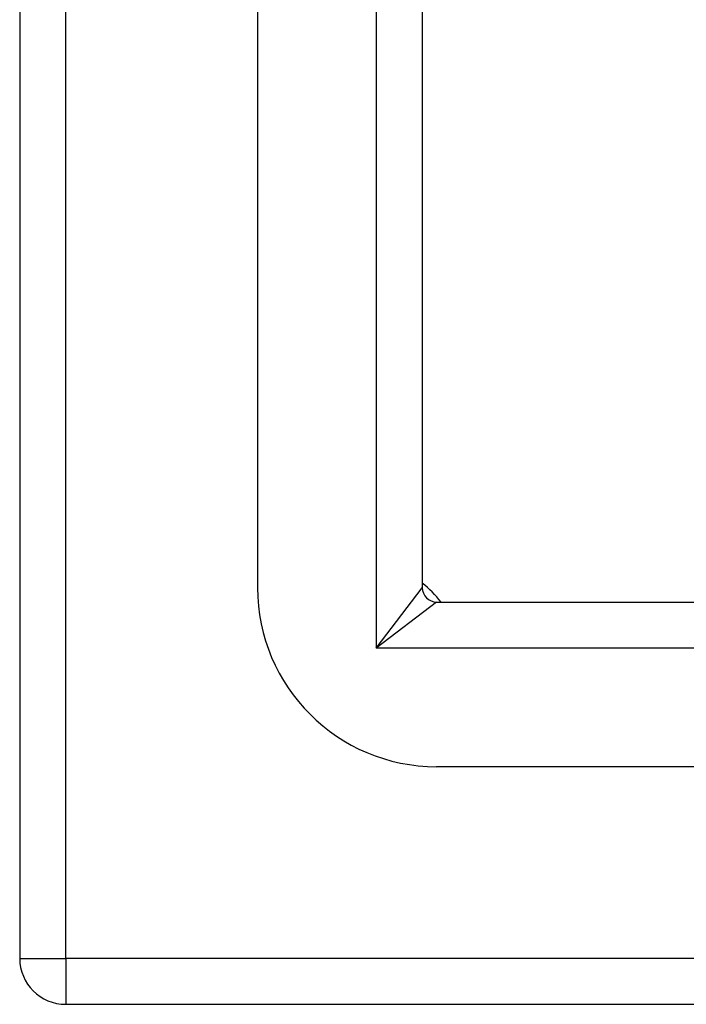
# Model space of a CAD drawing. Header units: inches. Extents: x 0 to 215, y -25 to 140.
# Tile 3 of 63: x 92.94 to 94.38, y 58.65 to 60.77. Entities that reach past the tile are written whole.
import ezdxf

# ---------------------------------------------------------------- set-up
doc = ezdxf.new("R2010")
doc.units = ezdxf.units.IN
doc.header["$LTSCALE"] = 12.924396
doc.header["$MEASUREMENT"] = 0
doc.layers.add('Visible Edges(ANSI)', color=7, linetype='Continuous', lineweight=25)
doc.layers.add('Visible Tangent Edges(ANSI)', color=7, linetype='Continuous', lineweight=25)

msp = doc.modelspace()

# ---------------------------------------------------------------- linework, layer by layer
at = {"layer": 'Visible Edges(ANSI)'}
for p, q in [((92.9449, 88.5555), (92.9449, 58.7504)), ((93.4567, 87.7572), (93.4567, 59.5486)), ((93.8111, 87.7572), (93.8111, 59.5486)), ((93.8421, 59.5176), (122.0507, 59.5176)), ((93.8421, 59.1633), (122.0507, 59.1633)), ((93.0439, 58.6514), (122.8489, 58.6514))]:
    msp.add_line(p, q, dxfattribs=at)
for centre, radius, start, end in [((93.8421, 59.5486), 0.3854, 180, 270), ((93.6949, 59.4015), 0.195, 36.5553, 53.4447), ((93.8421, 59.5486), 0.031, 180, 270), ((93.0439, 58.7504), 0.099, 180, 270)]:
    msp.add_arc(centre, radius, start, end, dxfattribs=at)
at = {"layer": 'Visible Tangent Edges(ANSI)'}
for p, q in [((93.0439, 58.7504), (93.0439, 88.5555)), ((93.7121, 87.8873), (93.7121, 59.4186)), ((93.7121, 59.4186), (93.8111, 59.5486)), ((93.8421, 59.5176), (93.7121, 59.4186)), ((122.1807, 59.4186), (93.7121, 59.4186)), ((92.9449, 58.7504), (93.0439, 58.7504)), ((122.8489, 58.7504), (93.0439, 58.7504)), ((93.0439, 58.7504), (93.0439, 58.6514))]:
    msp.add_line(p, q, dxfattribs=at)

doc.saveas('drawing.dxf')
